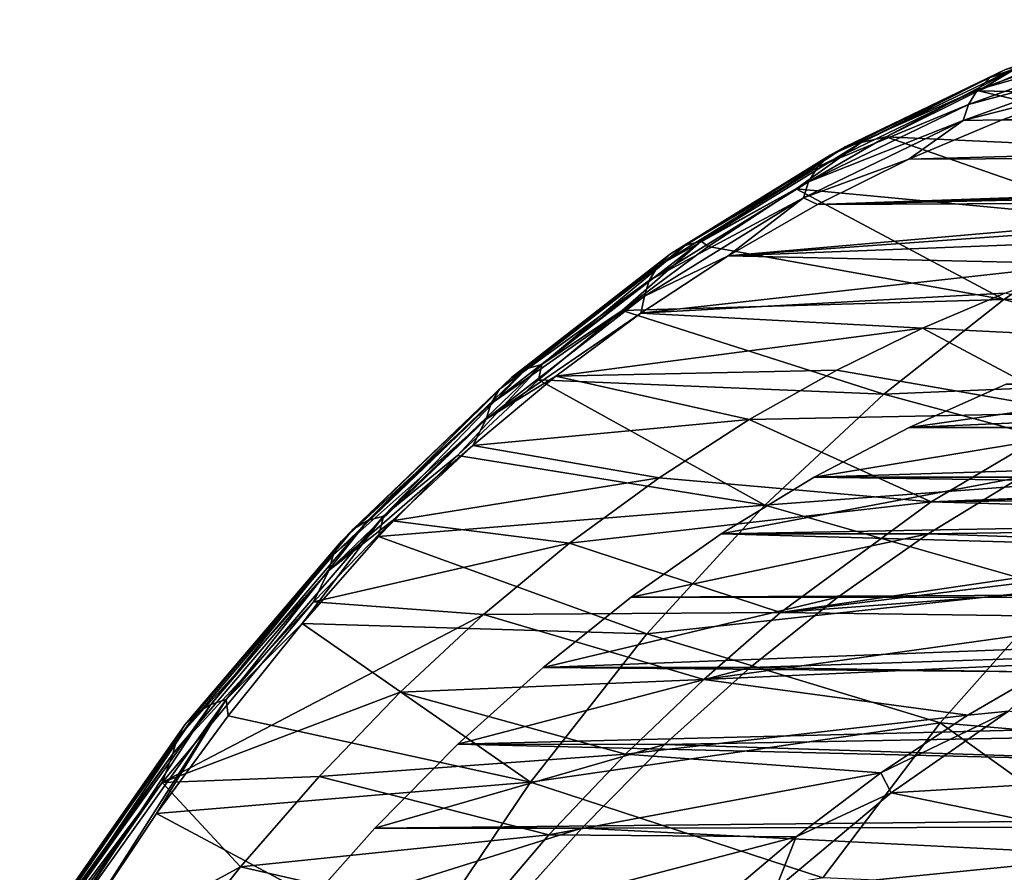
# Model space of a CAD drawing. Header units: millimetres. Extents: x 0 to 99, y -177 to 177.
# Tile 173 of 192: x 0 to 14, y 164 to 176. Entities that reach past the tile are written whole.
import ezdxf

# ---------------------------------------------------------------- set-up
doc = ezdxf.new("R2010")
doc.units = ezdxf.units.MM
doc.header["$LTSCALE"] = 26.699852
for name, color, linetype in [('2', 7, 'CONTINUOUS'), ('3', 7, 'CONTINUOUS'), ('37', 7, 'CONTINUOUS'), ('41', 7, 'CONTINUOUS'), ('45', 7, 'CONTINUOUS'), ('5', 7, 'CONTINUOUS'), ('95', 7, 'CONTINUOUS'), ('96', 7, 'CONTINUOUS'), ('97', 7, 'CONTINUOUS')]:
    doc.layers.add(name, color=color, linetype=linetype)

msp = doc.modelspace()

# ---------------------------------------------------------------- linework, layer by layer
at = {"layer": '2', "color": 253, "linetype": 'Continuous', "true_color": 0x9ca8ab}
for points in [[(15.372, 175.274, 59.787), (14.034, 174.806, 54.792), (30.09, 175.119, 114.717), (15.372, 175.274, 59.787)], [(30.09, 175.119, 114.717), (14.034, 174.806, 54.792), (31.1, 174.752, 118.484), (30.09, 175.119, 114.717)], [(14.034, 174.806, 54.792), (12.724, 174.254, 49.906), (31.1, 174.752, 118.484), (14.034, 174.806, 54.792)], [(31.1, 174.752, 118.484), (12.724, 174.254, 49.906), (32.091, 174.338, 122.184), (31.1, 174.752, 118.484)], [(12.724, 174.254, 49.906), (11.444, 173.619, 45.128), (32.091, 174.338, 122.184), (12.724, 174.254, 49.906)], [(32.091, 174.338, 122.184), (11.444, 173.619, 45.128), (21.244, 173.907, 81.703), (32.091, 174.338, 122.184)], [(21.244, 173.907, 81.703), (11.444, 173.619, 45.128), (20.004, 173.811, 77.073), (21.244, 173.907, 81.703)], [(20.004, 173.811, 77.073), (11.444, 173.619, 45.128), (18.78, 173.65, 72.507), (20.004, 173.811, 77.073)], [(11.444, 173.619, 45.128), (10.193, 172.9, 40.459), (18.78, 173.65, 72.507), (11.444, 173.619, 45.128)], [(18.78, 173.65, 72.507), (10.193, 172.9, 40.459), (17.573, 173.426, 68.003), (18.78, 173.65, 72.507)], [(17.573, 173.426, 68.003), (10.193, 172.9, 40.459), (16.384, 173.137, 63.563), (17.573, 173.426, 68.003)], [(16.384, 173.137, 63.563), (10.193, 172.9, 40.459), (15.211, 172.785, 59.186), (16.384, 173.137, 63.563)], [(10.193, 172.9, 40.459), (8.971, 172.098, 35.9), (15.211, 172.785, 59.186), (10.193, 172.9, 40.459)], [(15.211, 172.785, 59.186), (8.971, 172.098, 35.9), (14.068, 172.375, 54.922), (15.211, 172.785, 59.186)], [(14.068, 172.375, 54.922), (8.971, 172.098, 35.9), (12.917, 171.886, 50.627), (14.068, 172.375, 54.922)], [(8.971, 172.098, 35.9), (7.779, 171.212, 31.451), (12.917, 171.886, 50.627), (8.971, 172.098, 35.9)], [(12.917, 171.886, 50.627), (7.779, 171.212, 31.451), (11.716, 171.298, 46.145), (12.917, 171.886, 50.627)], [(7.779, 171.212, 31.451), (6.617, 170.242, 27.114), (10.488, 170.606, 41.56), (7.779, 171.212, 31.451)], [(11.716, 171.298, 46.145), (7.779, 171.212, 31.451), (10.488, 170.606, 41.56), (11.716, 171.298, 46.145)], [(10.488, 170.606, 41.56), (6.617, 170.242, 27.114), (9.227, 169.791, 36.855), (10.488, 170.606, 41.56)], [(6.617, 170.242, 27.114), (5.485, 169.189, 22.888), (9.227, 169.791, 36.855), (6.617, 170.242, 27.114)], [(9.227, 169.791, 36.855), (5.485, 169.189, 22.888), (7.973, 168.873, 32.176), (9.227, 169.791, 36.855)], [(5.485, 169.189, 22.888), (4.382, 168.051, 18.773), (7.973, 168.873, 32.176), (5.485, 169.189, 22.888)], [(7.973, 168.873, 32.176), (4.382, 168.051, 18.773), (6.768, 167.874, 27.678), (7.973, 168.873, 32.176)], [(4.382, 168.051, 18.773), (2.266, 165.524, 10.874), (6.768, 167.874, 27.678), (4.382, 168.051, 18.773)], [(6.768, 167.874, 27.678), (2.266, 165.524, 10.874), (5.598, 166.786, 23.31), (6.768, 167.874, 27.678)], [(5.598, 166.786, 23.31), (2.266, 165.524, 10.874), (4.463, 165.608, 19.073), (5.598, 166.786, 23.31)], [(4.463, 165.608, 19.073), (2.266, 165.524, 10.874), (3.362, 164.341, 14.966), (4.463, 165.608, 19.073)], [(2.266, 165.524, 10.874), (0.268, 162.662, 3.418), (3.362, 164.341, 14.966), (2.266, 165.524, 10.874)], [(3.362, 164.341, 14.966), (0.268, 162.662, 3.418), (2.297, 162.985, 10.99), (3.362, 164.341, 14.966)]]:
    msp.add_3dface(points, dxfattribs=at)
at = {"layer": '3', "color": 253, "linetype": 'Continuous', "true_color": 0x9ca8ab}
for points in [[(15.027, 175.77, 54.239), (19.162, 175.093, 52.481), (13.703, 175.208, 49.312), (15.027, 175.77, 54.239)], [(13.703, 175.208, 49.312), (17.451, 174.334, 46.004), (12.409, 174.565, 44.498), (13.703, 175.208, 49.312)], [(19.162, 175.093, 52.481), (17.451, 174.334, 46.004), (13.703, 175.208, 49.312), (19.162, 175.093, 52.481)], [(12.409, 174.565, 44.498), (15.749, 173.404, 39.542), (11.146, 173.838, 39.796), (12.409, 174.565, 44.498)], [(17.451, 174.334, 46.004), (15.749, 173.404, 39.542), (12.409, 174.565, 44.498), (17.451, 174.334, 46.004)], [(11.146, 173.838, 39.796), (14.056, 172.285, 33.103), (9.912, 173.028, 35.209), (11.146, 173.838, 39.796)], [(15.749, 173.404, 39.542), (14.056, 172.285, 33.103), (11.146, 173.838, 39.796), (15.749, 173.404, 39.542)], [(15.749, 173.404, 39.542), (19.913, 172.361, 37.644), (14.056, 172.285, 33.103), (15.749, 173.404, 39.542)], [(9.912, 173.028, 35.209), (14.056, 172.285, 33.103), (8.709, 172.135, 30.738), (9.912, 173.028, 35.209)], [(19.913, 172.361, 37.644), (18.204, 171.208, 31.095), (14.056, 172.285, 33.103), (19.913, 172.361, 37.644)], [(14.056, 172.285, 33.103), (12.374, 170.96, 26.694), (8.709, 172.135, 30.738), (14.056, 172.285, 33.103)], [(14.056, 172.285, 33.103), (18.204, 171.208, 31.095), (12.374, 170.96, 26.694), (14.056, 172.285, 33.103)], [(8.709, 172.135, 30.738), (12.374, 170.96, 26.694), (7.538, 171.16, 26.387), (8.709, 172.135, 30.738)], [(18.204, 171.208, 31.095), (16.507, 169.839, 24.575), (12.374, 170.96, 26.694), (18.204, 171.208, 31.095)], [(7.538, 171.16, 26.387), (10.707, 169.407, 20.325), (6.4, 170.103, 22.157), (7.538, 171.16, 26.387)], [(12.374, 170.96, 26.694), (10.707, 169.407, 20.325), (7.538, 171.16, 26.387), (12.374, 170.96, 26.694)], [(12.374, 170.96, 26.694), (16.507, 169.839, 24.575), (10.707, 169.407, 20.325), (12.374, 170.96, 26.694)], [(6.4, 170.103, 22.157), (10.707, 169.407, 20.325), (5.295, 168.966, 18.05), (6.4, 170.103, 22.157)], [(16.507, 169.839, 24.575), (14.826, 168.23, 18.095), (10.707, 169.407, 20.325), (16.507, 169.839, 24.575)], [(10.707, 169.407, 20.325), (9.056, 167.606, 14.008), (5.295, 168.966, 18.05), (10.707, 169.407, 20.325)], [(10.707, 169.407, 20.325), (14.826, 168.23, 18.095), (9.056, 167.606, 14.008), (10.707, 169.407, 20.325)], [(5.295, 168.966, 18.05), (9.056, 167.606, 14.008), (4.224, 167.751, 14.069), (5.295, 168.966, 18.05)], [(14.826, 168.23, 18.095), (13.162, 166.357, 11.669), (9.056, 167.606, 14.008), (14.826, 168.23, 18.095)], [(14.826, 168.23, 18.095), (18.084, 165.932, 13.3), (13.162, 166.357, 11.669), (14.826, 168.23, 18.095)], [(4.224, 167.751, 14.069), (7.426, 165.529, 7.761), (3.187, 166.457, 10.217), (4.224, 167.751, 14.069)], [(9.056, 167.606, 14.008), (7.426, 165.529, 7.761), (4.224, 167.751, 14.069), (9.056, 167.606, 14.008)], [(9.056, 167.606, 14.008), (13.162, 166.357, 11.669), (7.426, 165.529, 7.761), (9.056, 167.606, 14.008)], [(3.187, 166.457, 10.217), (7.426, 165.529, 7.761), (2.185, 165.086, 6.497), (3.187, 166.457, 10.217)], [(13.162, 166.357, 11.669), (11.521, 164.187, 5.315), (7.426, 165.529, 7.761), (13.162, 166.357, 11.669)], [(13.162, 166.357, 11.669), (16.502, 163.969, 7.156), (11.521, 164.187, 5.315), (13.162, 166.357, 11.669)], [(18.084, 165.932, 13.3), (16.502, 163.969, 7.156), (13.162, 166.357, 11.669), (18.084, 165.932, 13.3)], [(7.426, 165.529, 7.761), (5.821, 163.144, 1.604), (2.185, 165.086, 6.497), (7.426, 165.529, 7.761)], [(7.426, 165.529, 7.761), (11.521, 164.187, 5.315), (5.821, 163.144, 1.604), (7.426, 165.529, 7.761)], [(2.185, 165.086, 6.497), (5.821, 163.144, 1.604), (1.219, 163.641, 2.91), (2.185, 165.086, 6.497)]]:
    msp.add_3dface(points, dxfattribs=at)
at = {"layer": '37', "color": 253, "linetype": 'Continuous', "true_color": 0x9ca8ab}
for points in [[(13.038, 169.455, 37.552), (24.393, 169.902, 79.929), (15.144, 170.701, 45.413), (13.038, 169.455, 37.552)], [(22.933, 169.768, 74.482), (24.393, 169.902, 79.929), (13.038, 169.455, 37.552), (22.933, 169.768, 74.482)], [(21.503, 169.55, 69.146), (22.933, 169.768, 74.482), (13.038, 169.455, 37.552), (21.503, 169.55, 69.146)], [(20.103, 169.247, 63.922), (21.503, 169.55, 69.146), (13.038, 169.455, 37.552), (20.103, 169.247, 63.922)], [(10.929, 167.904, 29.682), (20.103, 169.247, 63.922), (13.038, 169.455, 37.552), (10.929, 167.904, 29.682)], [(18.733, 168.86, 58.807), (20.103, 169.247, 63.922), (10.929, 167.904, 29.682), (18.733, 168.86, 58.807)], [(17.391, 168.388, 53.799), (18.733, 168.86, 58.807), (10.929, 167.904, 29.682), (17.391, 168.388, 53.799)], [(16.079, 167.832, 48.902), (17.391, 168.388, 53.799), (10.929, 167.904, 29.682), (16.079, 167.832, 48.902)], [(9.851, 166.964, 25.66), (16.079, 167.832, 48.902), (10.929, 167.904, 29.682), (9.851, 166.964, 25.66)], [(14.798, 167.191, 44.122), (16.079, 167.832, 48.902), (9.851, 166.964, 25.66), (14.798, 167.191, 44.122)], [(13.55, 166.467, 39.463), (14.798, 167.191, 44.122), (9.851, 166.964, 25.66), (13.55, 166.467, 39.463)], [(8.755, 165.917, 21.57), (13.55, 166.467, 39.463), (9.851, 166.964, 25.66), (8.755, 165.917, 21.57)], [(12.333, 165.657, 34.923), (13.55, 166.467, 39.463), (8.755, 165.917, 21.57), (12.333, 165.657, 34.923)], [(7.683, 164.787, 17.569), (12.333, 165.657, 34.923), (8.755, 165.917, 21.57), (7.683, 164.787, 17.569)], [(11.147, 164.763, 30.498), (12.333, 165.657, 34.923), (7.683, 164.787, 17.569), (11.147, 164.763, 30.498)], [(6.658, 163.589, 13.744), (11.147, 164.763, 30.498), (7.683, 164.787, 17.569), (6.658, 163.589, 13.744)], [(9.995, 163.785, 26.196), (11.147, 164.763, 30.498), (6.658, 163.589, 13.744), (9.995, 163.785, 26.196)]]:
    msp.add_3dface(points, dxfattribs=at)
at = {"layer": '41', "color": 253, "linetype": 'Continuous', "true_color": 0x9ca8ab}
for points in [[(14.068, 172.375, 54.922), (12.917, 171.886, 50.627), (17.238, 171.67, 53.228), (14.068, 172.375, 54.922)], [(12.917, 171.886, 50.627), (11.716, 171.298, 46.145), (15.144, 170.701, 45.413), (12.917, 171.886, 50.627)], [(12.917, 171.886, 50.627), (15.144, 170.701, 45.413), (17.238, 171.67, 53.228), (12.917, 171.886, 50.627)], [(11.716, 171.298, 46.145), (10.488, 170.606, 41.56), (15.144, 170.701, 45.413), (11.716, 171.298, 46.145)], [(10.488, 170.606, 41.56), (13.038, 169.455, 37.552), (15.144, 170.701, 45.413), (10.488, 170.606, 41.56)], [(10.488, 170.606, 41.56), (9.227, 169.791, 36.855), (13.038, 169.455, 37.552), (10.488, 170.606, 41.56)], [(9.227, 169.791, 36.855), (7.973, 168.873, 32.176), (13.038, 169.455, 37.552), (9.227, 169.791, 36.855)], [(7.973, 168.873, 32.176), (10.929, 167.904, 29.682), (13.038, 169.455, 37.552), (7.973, 168.873, 32.176)], [(7.973, 168.873, 32.176), (6.768, 167.874, 27.678), (10.929, 167.904, 29.682), (7.973, 168.873, 32.176)], [(6.768, 167.874, 27.678), (9.851, 166.964, 25.66), (10.929, 167.904, 29.682), (6.768, 167.874, 27.678)], [(6.768, 167.874, 27.678), (5.598, 166.786, 23.31), (9.851, 166.964, 25.66), (6.768, 167.874, 27.678)], [(5.598, 166.786, 23.31), (8.755, 165.917, 21.57), (9.851, 166.964, 25.66), (5.598, 166.786, 23.31)], [(5.598, 166.786, 23.31), (4.463, 165.608, 19.073), (8.755, 165.917, 21.57), (5.598, 166.786, 23.31)], [(4.463, 165.608, 19.073), (7.683, 164.787, 17.569), (8.755, 165.917, 21.57), (4.463, 165.608, 19.073)], [(4.463, 165.608, 19.073), (3.362, 164.341, 14.966), (7.683, 164.787, 17.569), (4.463, 165.608, 19.073)], [(3.362, 164.341, 14.966), (6.658, 163.589, 13.744), (7.683, 164.787, 17.569), (3.362, 164.341, 14.966)], [(3.362, 164.341, 14.966), (2.297, 162.985, 10.99), (6.658, 163.589, 13.744), (3.362, 164.341, 14.966)]]:
    msp.add_3dface(points, dxfattribs=at)
at = {"layer": '45', "color": 253, "linetype": 'Continuous', "true_color": 0x9ca8ab}
for points in [[(16.12, 176.206, 60.909), (14.079, 175.511, 52.451), (13.866, 175.395, 52.511), (16.12, 176.206, 60.909)], [(16.12, 176.206, 60.909), (13.866, 175.395, 52.511), (15.939, 176.037, 60.965), (16.12, 176.206, 60.909)], [(15.939, 176.037, 60.965), (13.866, 175.395, 52.511), (13.688, 175.225, 52.569), (15.939, 176.037, 60.965)], [(15.939, 176.037, 60.965), (13.688, 175.225, 52.569), (15.809, 175.829, 61.013), (15.939, 176.037, 60.965)], [(15.809, 175.829, 61.013), (13.688, 175.225, 52.569), (13.559, 175.018, 52.621), (15.809, 175.829, 61.013)], [(15.809, 175.829, 61.013), (13.559, 175.018, 52.621), (15.735, 175.604, 61.049), (15.809, 175.829, 61.013)], [(15.027, 175.77, 54.239), (13.703, 175.208, 49.312), (14.303, 175.568, 52.396), (15.027, 175.77, 54.239)], [(14.079, 175.511, 52.451), (12.055, 174.485, 44.028), (11.832, 174.426, 44.083), (14.079, 175.511, 52.451)], [(14.079, 175.511, 52.451), (11.832, 174.426, 44.083), (13.866, 175.395, 52.511), (14.079, 175.511, 52.451)], [(14.303, 175.568, 52.396), (12.409, 174.565, 44.498), (12.055, 174.485, 44.028), (14.303, 175.568, 52.396)], [(14.303, 175.568, 52.396), (12.055, 174.485, 44.028), (14.079, 175.511, 52.451), (14.303, 175.568, 52.396)], [(13.703, 175.208, 49.312), (12.409, 174.565, 44.498), (14.303, 175.568, 52.396), (13.703, 175.208, 49.312)], [(15.372, 175.274, 59.787), (15.735, 175.604, 61.049), (13.488, 174.795, 52.662), (15.372, 175.274, 59.787)], [(15.735, 175.604, 61.049), (13.559, 175.018, 52.621), (13.488, 174.795, 52.662), (15.735, 175.604, 61.049)], [(13.866, 175.395, 52.511), (11.832, 174.426, 44.083), (11.621, 174.309, 44.144), (13.866, 175.395, 52.511)], [(13.866, 175.395, 52.511), (11.621, 174.309, 44.144), (13.688, 175.225, 52.569), (13.866, 175.395, 52.511)], [(13.688, 175.225, 52.569), (11.621, 174.309, 44.144), (11.445, 174.14, 44.205), (13.688, 175.225, 52.569)], [(13.688, 175.225, 52.569), (11.445, 174.14, 44.205), (13.559, 175.018, 52.621), (13.688, 175.225, 52.569)], [(14.034, 174.806, 54.792), (15.372, 175.274, 59.787), (13.488, 174.795, 52.662), (14.034, 174.806, 54.792)], [(13.559, 175.018, 52.621), (11.445, 174.14, 44.205), (11.319, 173.934, 44.262), (13.559, 175.018, 52.621)], [(13.559, 175.018, 52.621), (11.319, 173.934, 44.262), (13.488, 174.795, 52.662), (13.559, 175.018, 52.621)], [(12.724, 174.254, 49.906), (13.488, 174.795, 52.662), (11.25, 173.713, 44.309), (12.724, 174.254, 49.906)], [(13.488, 174.795, 52.662), (11.319, 173.934, 44.262), (11.25, 173.713, 44.309), (13.488, 174.795, 52.662)], [(12.724, 174.254, 49.906), (14.034, 174.806, 54.792), (13.488, 174.795, 52.662), (12.724, 174.254, 49.906)], [(12.409, 174.565, 44.498), (11.146, 173.838, 39.796), (12.055, 174.485, 44.028), (12.409, 174.565, 44.498)], [(11.832, 174.426, 44.083), (9.815, 173.103, 35.693), (9.593, 173.043, 35.748), (11.832, 174.426, 44.083)], [(11.832, 174.426, 44.083), (9.593, 173.043, 35.748), (11.621, 174.309, 44.144), (11.832, 174.426, 44.083)], [(12.055, 174.485, 44.028), (11.146, 173.838, 39.796), (9.815, 173.103, 35.693), (12.055, 174.485, 44.028)], [(12.055, 174.485, 44.028), (9.815, 173.103, 35.693), (11.832, 174.426, 44.083), (12.055, 174.485, 44.028)], [(11.621, 174.309, 44.144), (9.593, 173.043, 35.748), (9.384, 172.926, 35.811), (11.621, 174.309, 44.144)], [(11.621, 174.309, 44.144), (9.384, 172.926, 35.811), (11.445, 174.14, 44.205), (11.621, 174.309, 44.144)], [(11.444, 173.619, 45.128), (12.724, 174.254, 49.906), (11.25, 173.713, 44.309), (11.444, 173.619, 45.128)], [(11.445, 174.14, 44.205), (9.384, 172.926, 35.811), (9.211, 172.757, 35.876), (11.445, 174.14, 44.205)], [(11.445, 174.14, 44.205), (9.211, 172.757, 35.876), (11.319, 173.934, 44.262), (11.445, 174.14, 44.205)], [(11.319, 173.934, 44.262), (9.211, 172.757, 35.876), (9.088, 172.552, 35.938), (11.319, 173.934, 44.262)], [(11.319, 173.934, 44.262), (9.088, 172.552, 35.938), (11.25, 173.713, 44.309), (11.319, 173.934, 44.262)], [(11.146, 173.838, 39.796), (9.912, 173.028, 35.209), (9.815, 173.103, 35.693), (11.146, 173.838, 39.796)], [(10.193, 172.9, 40.459), (11.25, 173.713, 44.309), (9.021, 172.333, 35.992), (10.193, 172.9, 40.459)], [(11.25, 173.713, 44.309), (9.088, 172.552, 35.938), (9.021, 172.333, 35.992), (11.25, 173.713, 44.309)], [(10.193, 172.9, 40.459), (11.444, 173.619, 45.128), (11.25, 173.713, 44.309), (10.193, 172.9, 40.459)], [(9.593, 173.043, 35.748), (7.585, 171.378, 27.401), (7.365, 171.316, 27.455), (9.593, 173.043, 35.748)], [(9.593, 173.043, 35.748), (7.365, 171.316, 27.455), (9.384, 172.926, 35.811), (9.593, 173.043, 35.748)], [(9.815, 173.103, 35.693), (8.709, 172.135, 30.738), (7.585, 171.378, 27.401), (9.815, 173.103, 35.693)], [(9.815, 173.103, 35.693), (7.585, 171.378, 27.401), (9.593, 173.043, 35.748), (9.815, 173.103, 35.693)], [(9.912, 173.028, 35.209), (8.709, 172.135, 30.738), (9.815, 173.103, 35.693), (9.912, 173.028, 35.209)], [(9.384, 172.926, 35.811), (7.365, 171.316, 27.455), (7.159, 171.197, 27.52), (9.384, 172.926, 35.811)], [(9.384, 172.926, 35.811), (7.159, 171.197, 27.52), (9.211, 172.757, 35.876), (9.384, 172.926, 35.811)], [(8.971, 172.098, 35.9), (10.193, 172.9, 40.459), (9.021, 172.333, 35.992), (8.971, 172.098, 35.9)], [(9.211, 172.757, 35.876), (7.159, 171.197, 27.52), (6.988, 171.03, 27.59), (9.211, 172.757, 35.876)], [(9.211, 172.757, 35.876), (6.988, 171.03, 27.59), (9.088, 172.552, 35.938), (9.211, 172.757, 35.876)], [(9.088, 172.552, 35.938), (6.988, 171.03, 27.59), (6.868, 170.827, 27.658), (9.088, 172.552, 35.938)], [(9.088, 172.552, 35.938), (6.868, 170.827, 27.658), (9.021, 172.333, 35.992), (9.088, 172.552, 35.938)], [(8.971, 172.098, 35.9), (9.021, 172.333, 35.992), (6.804, 170.61, 27.72), (8.971, 172.098, 35.9)], [(9.021, 172.333, 35.992), (6.868, 170.827, 27.658), (6.804, 170.61, 27.72), (9.021, 172.333, 35.992)], [(7.779, 171.212, 31.451), (8.971, 172.098, 35.9), (6.804, 170.61, 27.72), (7.779, 171.212, 31.451)], [(8.709, 172.135, 30.738), (7.538, 171.16, 26.387), (7.585, 171.378, 27.401), (8.709, 172.135, 30.738)], [(7.585, 171.378, 27.401), (6.4, 170.103, 22.157), (5.364, 169.254, 19.143), (7.585, 171.378, 27.401)], [(7.585, 171.378, 27.401), (5.364, 169.254, 19.143), (7.365, 171.316, 27.455), (7.585, 171.378, 27.401)], [(7.538, 171.16, 26.387), (6.4, 170.103, 22.157), (7.585, 171.378, 27.401), (7.538, 171.16, 26.387)], [(7.159, 171.197, 27.52), (5.145, 169.19, 19.198), (4.942, 169.071, 19.265), (7.159, 171.197, 27.52)], [(7.159, 171.197, 27.52), (4.942, 169.071, 19.265), (6.988, 171.03, 27.59), (7.159, 171.197, 27.52)], [(7.365, 171.316, 27.455), (5.364, 169.254, 19.143), (5.145, 169.19, 19.198), (7.365, 171.316, 27.455)], [(7.365, 171.316, 27.455), (5.145, 169.19, 19.198), (7.159, 171.197, 27.52), (7.365, 171.316, 27.455)], [(6.617, 170.242, 27.114), (7.779, 171.212, 31.451), (6.804, 170.61, 27.72), (6.617, 170.242, 27.114)], [(6.988, 171.03, 27.59), (4.942, 169.071, 19.265), (4.775, 168.904, 19.34), (6.988, 171.03, 27.59)], [(6.988, 171.03, 27.59), (4.775, 168.904, 19.34), (6.868, 170.827, 27.658), (6.988, 171.03, 27.59)], [(6.868, 170.827, 27.658), (4.775, 168.904, 19.34), (4.658, 168.704, 19.416), (6.868, 170.827, 27.658)], [(6.868, 170.827, 27.658), (4.658, 168.704, 19.416), (6.804, 170.61, 27.72), (6.868, 170.827, 27.658)], [(6.617, 170.242, 27.114), (6.804, 170.61, 27.72), (4.598, 168.49, 19.486), (6.617, 170.242, 27.114)], [(6.804, 170.61, 27.72), (4.658, 168.704, 19.416), (4.598, 168.49, 19.486), (6.804, 170.61, 27.72)], [(5.485, 169.189, 22.888), (6.617, 170.242, 27.114), (4.598, 168.49, 19.486), (5.485, 169.189, 22.888)], [(6.4, 170.103, 22.157), (5.295, 168.966, 18.05), (5.364, 169.254, 19.143), (6.4, 170.103, 22.157)], [(5.145, 169.19, 19.198), (3.161, 166.683, 10.957), (2.945, 166.616, 11.013), (5.145, 169.19, 19.198)], [(5.145, 169.19, 19.198), (2.945, 166.616, 11.013), (4.942, 169.071, 19.265), (5.145, 169.19, 19.198)], [(5.364, 169.254, 19.143), (4.224, 167.751, 14.069), (3.161, 166.683, 10.957), (5.364, 169.254, 19.143)], [(5.364, 169.254, 19.143), (3.161, 166.683, 10.957), (5.145, 169.19, 19.198), (5.364, 169.254, 19.143)], [(5.295, 168.966, 18.05), (4.224, 167.751, 14.069), (5.364, 169.254, 19.143), (5.295, 168.966, 18.05)], [(4.382, 168.051, 18.773), (5.485, 169.189, 22.888), (4.598, 168.49, 19.486), (4.382, 168.051, 18.773)], [(4.942, 169.071, 19.265), (2.945, 166.616, 11.013), (2.745, 166.497, 11.084), (4.942, 169.071, 19.265)], [(4.942, 169.071, 19.265), (2.745, 166.497, 11.084), (4.775, 168.904, 19.34), (4.942, 169.071, 19.265)], [(4.775, 168.904, 19.34), (2.745, 166.497, 11.084), (2.582, 166.331, 11.165), (4.775, 168.904, 19.34)], [(4.775, 168.904, 19.34), (2.582, 166.331, 11.165), (4.658, 168.704, 19.416), (4.775, 168.904, 19.34)], [(4.658, 168.704, 19.416), (2.582, 166.331, 11.165), (2.469, 166.134, 11.25), (4.658, 168.704, 19.416)], [(4.658, 168.704, 19.416), (2.469, 166.134, 11.25), (4.598, 168.49, 19.486), (4.658, 168.704, 19.416)], [(4.382, 168.051, 18.773), (4.598, 168.49, 19.486), (2.412, 165.924, 11.33), (4.382, 168.051, 18.773)], [(4.598, 168.49, 19.486), (2.469, 166.134, 11.25), (2.412, 165.924, 11.33), (4.598, 168.49, 19.486)], [(2.266, 165.524, 10.874), (4.382, 168.051, 18.773), (2.412, 165.924, 11.33), (2.266, 165.524, 10.874)], [(4.224, 167.751, 14.069), (3.187, 166.457, 10.217), (3.161, 166.683, 10.957), (4.224, 167.751, 14.069)], [(3.161, 166.683, 10.957), (1.219, 163.641, 2.91), (0.972, 163.611, 2.953), (3.161, 166.683, 10.957)], [(3.161, 166.683, 10.957), (0.972, 163.611, 2.953), (2.945, 166.616, 11.013), (3.161, 166.683, 10.957)], [(2.185, 165.086, 6.497), (1.219, 163.641, 2.91), (3.161, 166.683, 10.957), (2.185, 165.086, 6.497)], [(3.187, 166.457, 10.217), (2.185, 165.086, 6.497), (3.161, 166.683, 10.957), (3.187, 166.457, 10.217)], [(2.945, 166.616, 11.013), (0.738, 163.523, 3.022), (2.745, 166.497, 11.084), (2.945, 166.616, 11.013)], [(0.738, 163.523, 3.022), (2.945, 166.616, 11.013), (0.972, 163.611, 2.953), (0.738, 163.523, 3.022)], [(2.745, 166.497, 11.084), (0.543, 163.385, 3.105), (2.582, 166.331, 11.165), (2.745, 166.497, 11.084)], [(0.543, 163.385, 3.105), (2.745, 166.497, 11.084), (0.738, 163.523, 3.022), (0.543, 163.385, 3.105)], [(2.582, 166.331, 11.165), (0.394, 163.204, 3.199), (2.469, 166.134, 11.25), (2.582, 166.331, 11.165)], [(0.394, 163.204, 3.199), (2.582, 166.331, 11.165), (0.543, 163.385, 3.105), (0.394, 163.204, 3.199)], [(0.299, 162.988, 3.302), (2.469, 166.134, 11.25), (0.394, 163.204, 3.199), (0.299, 162.988, 3.302)], [(2.469, 166.134, 11.25), (0.299, 162.988, 3.302), (2.412, 165.924, 11.33), (2.469, 166.134, 11.25)], [(2.266, 165.524, 10.874), (2.412, 165.924, 11.33), (0.275, 162.869, 3.354), (2.266, 165.524, 10.874)], [(0.275, 162.869, 3.354), (2.412, 165.924, 11.33), (0.299, 162.988, 3.302), (0.275, 162.869, 3.354)], [(0.268, 162.761, 3.399), (2.266, 165.524, 10.874), (0.275, 162.869, 3.354), (0.268, 162.761, 3.399)], [(0.268, 162.761, 3.399), (0.268, 162.662, 3.418), (2.266, 165.524, 10.874), (0.268, 162.761, 3.399)]]:
    msp.add_3dface(points, dxfattribs=at)
at = {"layer": '5', "color": 253, "linetype": 'Continuous', "true_color": 0x9ca8ab}
for points in [[(14.798, 167.191, 44.122), (13.55, 166.467, 39.463), (14.119, 166.521, 40.055), (14.798, 167.191, 44.122)], [(13.55, 166.467, 39.463), (12.333, 165.657, 34.923), (14.119, 166.521, 40.055), (13.55, 166.467, 39.463)], [(14.119, 166.521, 40.055), (12.333, 165.657, 34.923), (12.476, 165.375, 33.678), (14.119, 166.521, 40.055)], [(14.119, 166.521, 40.055), (12.476, 165.375, 33.678), (18.058, 165.709, 38.905), (14.119, 166.521, 40.055)], [(18.058, 165.709, 38.905), (12.476, 165.375, 33.678), (16.41, 164.569, 32.509), (18.058, 165.709, 38.905)], [(12.333, 165.657, 34.923), (11.147, 164.763, 30.498), (12.476, 165.375, 33.678), (12.333, 165.657, 34.923)], [(12.476, 165.375, 33.678), (11.147, 164.763, 30.498), (10.853, 164.02, 27.355), (12.476, 165.375, 33.678)], [(12.476, 165.375, 33.678), (10.853, 164.02, 27.355), (16.41, 164.569, 32.509), (12.476, 165.375, 33.678)], [(11.147, 164.763, 30.498), (9.995, 163.785, 26.196), (10.853, 164.02, 27.355), (11.147, 164.763, 30.498)], [(16.41, 164.569, 32.509), (10.853, 164.02, 27.355), (14.782, 163.217, 26.166), (16.41, 164.569, 32.509)]]:
    msp.add_3dface(points, dxfattribs=at)
at = {"layer": '95', "color": 253, "linetype": 'Continuous', "true_color": 0x9ca8ab}
for points in [[(16.986, 171.102, 52.289), (15.625, 170.495, 47.208), (12.728, 170.496, 47.988), (16.986, 171.102, 52.289)], [(14.089, 171.102, 53.068), (16.986, 171.102, 52.289), (12.728, 170.496, 47.988), (14.089, 171.102, 53.068)], [(12.728, 170.496, 47.988), (15.625, 170.495, 47.208), (11.397, 169.797, 43.02), (12.728, 170.496, 47.988)], [(15.625, 170.495, 47.208), (14.294, 169.797, 42.241), (11.397, 169.797, 43.02), (15.625, 170.495, 47.208)], [(14.294, 169.797, 42.241), (12.995, 169.005, 37.393), (10.098, 169.005, 38.173), (14.294, 169.797, 42.241)], [(11.397, 169.797, 43.02), (14.294, 169.797, 42.241), (10.098, 169.005, 38.173), (11.397, 169.797, 43.02)], [(12.995, 169.005, 37.393), (11.73, 168.118, 32.672), (8.833, 168.118, 33.451), (12.995, 169.005, 37.393)], [(10.098, 169.005, 38.173), (12.995, 169.005, 37.393), (8.833, 168.118, 33.451), (10.098, 169.005, 38.173)], [(11.73, 168.118, 32.672), (10.5, 167.135, 28.082), (7.603, 167.135, 28.86), (11.73, 168.118, 32.672)], [(8.833, 168.118, 33.451), (11.73, 168.118, 32.672), (7.603, 167.135, 28.86), (8.833, 168.118, 33.451)], [(10.5, 167.135, 28.082), (9.304, 166.056, 23.619), (6.407, 166.057, 24.397), (10.5, 167.135, 28.082)], [(7.603, 167.135, 28.86), (10.5, 167.135, 28.082), (6.407, 166.057, 24.397), (7.603, 167.135, 28.86)], [(6.407, 166.057, 24.397), (9.304, 166.056, 23.619), (5.245, 164.883, 20.059), (6.407, 166.057, 24.397)], [(9.304, 166.056, 23.619), (8.142, 164.883, 19.281), (5.245, 164.883, 20.059), (9.304, 166.056, 23.619)], [(8.142, 164.883, 19.281), (7.013, 163.615, 15.069), (4.116, 163.616, 15.847), (8.142, 164.883, 19.281)], [(5.245, 164.883, 20.059), (8.142, 164.883, 19.281), (4.116, 163.616, 15.847), (5.245, 164.883, 20.059)]]:
    msp.add_3dface(points, dxfattribs=at)
at = {"layer": '96', "color": 253, "linetype": 'Continuous', "true_color": 0x9ca8ab}
for points in [[(14.089, 171.102, 53.068), (12.728, 170.496, 47.988), (31.2, 171.297, 116.927), (14.089, 171.102, 53.068)], [(31.2, 171.297, 116.927), (12.728, 170.496, 47.988), (33.097, 170.474, 124.005), (31.2, 171.297, 116.927)], [(12.728, 170.496, 47.988), (11.397, 169.797, 43.02), (33.097, 170.474, 124.005), (12.728, 170.496, 47.988)], [(33.097, 170.474, 124.005), (11.397, 169.797, 43.02), (34.938, 169.459, 130.878), (33.097, 170.474, 124.005)], [(11.397, 169.797, 43.02), (10.098, 169.005, 38.173), (34.938, 169.459, 130.878), (11.397, 169.797, 43.02)], [(34.938, 169.459, 130.878), (10.098, 169.005, 38.173), (36.733, 168.254, 137.574), (34.938, 169.459, 130.878)], [(10.098, 169.005, 38.173), (8.833, 168.118, 33.451), (36.733, 168.254, 137.574), (10.098, 169.005, 38.173)], [(8.833, 168.118, 33.451), (7.603, 167.135, 28.86), (36.733, 168.254, 137.574), (8.833, 168.118, 33.451)], [(36.733, 168.254, 137.574), (7.603, 167.135, 28.86), (38.473, 166.863, 144.069), (36.733, 168.254, 137.574)], [(7.603, 167.135, 28.86), (6.407, 166.057, 24.397), (38.473, 166.863, 144.069), (7.603, 167.135, 28.86)], [(38.473, 166.863, 144.069), (6.407, 166.057, 24.397), (40.171, 165.241, 150.408), (38.473, 166.863, 144.069)], [(6.407, 166.057, 24.397), (5.245, 164.883, 20.059), (40.171, 165.241, 150.408), (6.407, 166.057, 24.397)], [(5.245, 164.883, 20.059), (4.116, 163.616, 15.847), (40.171, 165.241, 150.408), (5.245, 164.883, 20.059)], [(40.171, 165.241, 150.408), (4.116, 163.616, 15.847), (41.835, 163.384, 156.617), (40.171, 165.241, 150.408)]]:
    msp.add_3dface(points, dxfattribs=at)
at = {"layer": '97', "color": 253, "linetype": 'Continuous', "true_color": 0x9ca8ab}
for points in [[(12.995, 169.005, 37.393), (14.294, 169.797, 42.241), (38.014, 169.35, 130.766), (12.995, 169.005, 37.393)], [(39.841, 168.097, 137.585), (12.995, 169.005, 37.393), (38.014, 169.35, 130.766), (39.841, 168.097, 137.585)], [(11.73, 168.118, 32.672), (12.995, 169.005, 37.393), (39.841, 168.097, 137.585), (11.73, 168.118, 32.672)], [(10.5, 167.135, 28.082), (11.73, 168.118, 32.672), (39.841, 168.097, 137.585), (10.5, 167.135, 28.082)], [(41.615, 166.647, 144.205), (10.5, 167.135, 28.082), (39.841, 168.097, 137.585), (41.615, 166.647, 144.205)], [(9.304, 166.056, 23.619), (10.5, 167.135, 28.082), (41.615, 166.647, 144.205), (9.304, 166.056, 23.619)], [(43.345, 164.954, 150.662), (9.304, 166.056, 23.619), (41.615, 166.647, 144.205), (43.345, 164.954, 150.662)], [(8.142, 164.883, 19.281), (9.304, 166.056, 23.619), (43.345, 164.954, 150.662), (8.142, 164.883, 19.281)], [(7.013, 163.615, 15.069), (8.142, 164.883, 19.281), (45.038, 163.013, 156.979), (7.013, 163.615, 15.069)], [(45.038, 163.013, 156.979), (8.142, 164.883, 19.281), (43.345, 164.954, 150.662), (45.038, 163.013, 156.979)]]:
    msp.add_3dface(points, dxfattribs=at)

doc.saveas('drawing.dxf')
